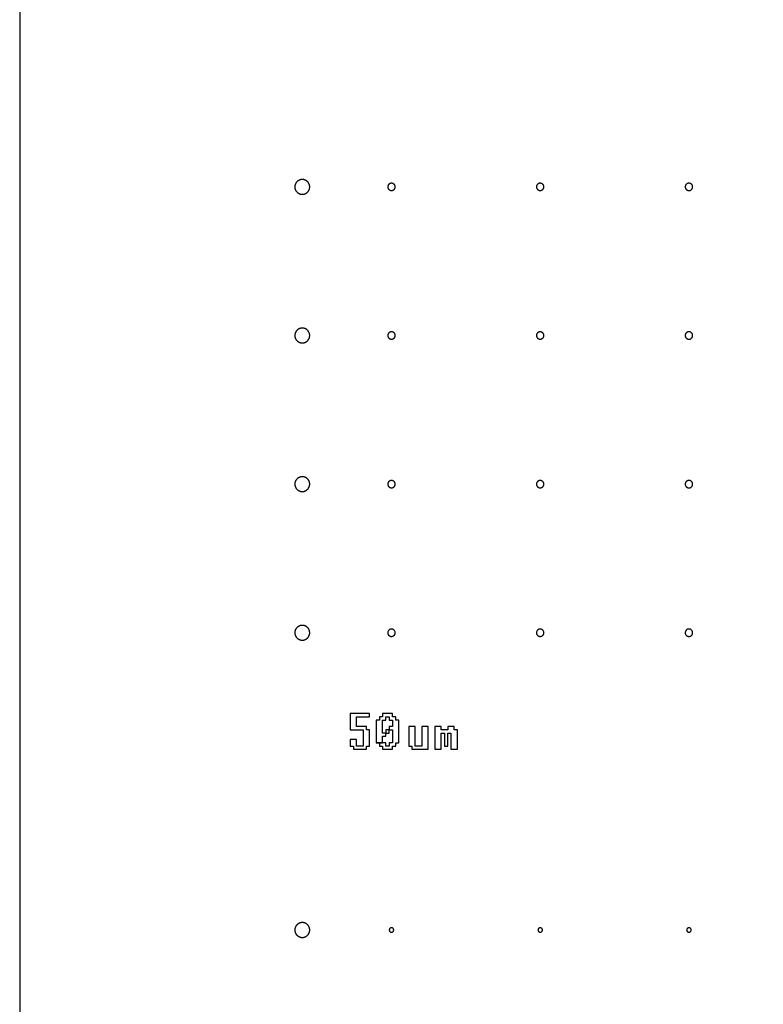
# Model space of a CAD drawing. Header units: millimetres. Extents: x 0 to 80, y 0 to 105.
# Tile 104 of 143: x 0 to 5, y 78.5 to 85.12. Entities that reach past the tile are written whole.
import ezdxf

# ---------------------------------------------------------------- set-up
doc = ezdxf.new("R2010")
doc.units = ezdxf.units.MM
doc.layers.add('CHROME', color=7, linetype='Continuous')
doc.layers.add('OUTLINE', color=1, linetype='Continuous')

msp = doc.modelspace()

# ---------------------------------------------------------------- linework, layer by layer
at = {"layer": 'CHROME'}
for points in [[(1.95, 84), (1.9499, 84.0025), (1.9498, 84.0049), (1.9495, 84.0073), (1.949, 84.0098), (1.9485, 84.0122), (1.9479, 84.0145), (1.9471, 84.0168), (1.9462, 84.0191), (1.9452, 84.0214), (1.9441, 84.0236), (1.9429, 84.0257), (1.9416, 84.0278), (1.9402, 84.0298), (1.9387, 84.0317), (1.9371, 84.0336), (1.9354, 84.0354), (1.9336, 84.0371), (1.9317, 84.0387), (1.9298, 84.0402), (1.9278, 84.0416), (1.9257, 84.0429), (1.9236, 84.0441), (1.9214, 84.0452), (1.9191, 84.0462), (1.9168, 84.0471), (1.9145, 84.0479), (1.9122, 84.0485), (1.9098, 84.049), (1.9073, 84.0495), (1.9049, 84.0498), (1.9025, 84.0499), (1.9, 84.05), (1.8975, 84.0499), (1.8951, 84.0498), (1.8927, 84.0495), (1.8902, 84.049), (1.8878, 84.0485), (1.8855, 84.0479), (1.8832, 84.0471), (1.8809, 84.0462), (1.8786, 84.0452), (1.8764, 84.0441), (1.8743, 84.0429), (1.8722, 84.0416), (1.8702, 84.0402), (1.8683, 84.0387), (1.8664, 84.0371), (1.8646, 84.0354), (1.8629, 84.0336), (1.8613, 84.0317), (1.8598, 84.0298), (1.8584, 84.0278), (1.8571, 84.0257), (1.8559, 84.0236), (1.8548, 84.0214), (1.8538, 84.0191), (1.8529, 84.0168), (1.8521, 84.0145), (1.8515, 84.0122), (1.851, 84.0098), (1.8505, 84.0073), (1.8502, 84.0049), (1.8501, 84.0025), (1.85, 84), (1.8501, 83.9975), (1.8502, 83.9951), (1.8505, 83.9927), (1.851, 83.9902), (1.8515, 83.9878), (1.8521, 83.9855), (1.8529, 83.9832), (1.8538, 83.9809), (1.8548, 83.9786), (1.8559, 83.9764), (1.8571, 83.9743), (1.8584, 83.9722), (1.8598, 83.9702), (1.8613, 83.9683), (1.8629, 83.9664), (1.8646, 83.9646), (1.8664, 83.9629), (1.8683, 83.9613), (1.8702, 83.9598), (1.8722, 83.9584), (1.8743, 83.9571), (1.8764, 83.9559), (1.8786, 83.9548), (1.8809, 83.9538), (1.8832, 83.9529), (1.8855, 83.9521), (1.8878, 83.9515), (1.8902, 83.951), (1.8927, 83.9505), (1.8951, 83.9502), (1.8975, 83.9501), (1.9, 83.95), (1.9025, 83.9501), (1.9049, 83.9502), (1.9073, 83.9505), (1.9098, 83.951), (1.9122, 83.9515), (1.9145, 83.9521), (1.9168, 83.9529), (1.9191, 83.9538), (1.9214, 83.9548), (1.9236, 83.9559), (1.9257, 83.9571), (1.9278, 83.9584), (1.9298, 83.9598), (1.9317, 83.9613), (1.9336, 83.9629), (1.9354, 83.9646), (1.9371, 83.9664), (1.9387, 83.9683), (1.9402, 83.9702), (1.9416, 83.9722), (1.9429, 83.9743), (1.9441, 83.9764), (1.9452, 83.9786), (1.9462, 83.9809), (1.9471, 83.9832), (1.9479, 83.9855), (1.9485, 83.9878), (1.949, 83.9902), (1.9495, 83.9927), (1.9498, 83.9951), (1.9499, 83.9975)], [(2.525, 84), (2.5249, 84.0025), (2.5245, 84.0049), (2.5239, 84.0073), (2.5231, 84.0096), (2.5221, 84.0118), (2.5208, 84.0139), (2.5193, 84.0159), (2.5177, 84.0177), (2.5159, 84.0193), (2.5139, 84.0208), (2.5118, 84.0221), (2.5096, 84.0231), (2.5073, 84.0239), (2.5049, 84.0245), (2.5025, 84.0249), (2.5, 84.025), (2.4975, 84.0249), (2.4951, 84.0245), (2.4927, 84.0239), (2.4904, 84.0231), (2.4882, 84.0221), (2.4861, 84.0208), (2.4841, 84.0193), (2.4823, 84.0177), (2.4807, 84.0159), (2.4792, 84.0139), (2.4779, 84.0118), (2.4769, 84.0096), (2.4761, 84.0073), (2.4755, 84.0049), (2.4751, 84.0025), (2.475, 84), (2.4751, 83.9975), (2.4755, 83.9951), (2.4761, 83.9927), (2.4769, 83.9904), (2.4779, 83.9882), (2.4792, 83.9861), (2.4807, 83.9841), (2.4823, 83.9823), (2.4841, 83.9807), (2.4861, 83.9792), (2.4882, 83.9779), (2.4904, 83.9769), (2.4927, 83.9761), (2.4951, 83.9755), (2.4975, 83.9751), (2.5, 83.975), (2.5025, 83.9751), (2.5049, 83.9755), (2.5073, 83.9761), (2.5096, 83.9769), (2.5118, 83.9779), (2.5139, 83.9792), (2.5159, 83.9807), (2.5177, 83.9823), (2.5193, 83.9841), (2.5208, 83.9861), (2.5221, 83.9882), (2.5231, 83.9904), (2.5239, 83.9927), (2.5245, 83.9951), (2.5249, 83.9975)], [(3.525, 84), (3.5249, 84.0025), (3.5245, 84.0049), (3.5239, 84.0073), (3.5231, 84.0096), (3.5221, 84.0118), (3.5208, 84.0139), (3.5193, 84.0159), (3.5177, 84.0177), (3.5159, 84.0193), (3.5139, 84.0208), (3.5118, 84.0221), (3.5096, 84.0231), (3.5073, 84.0239), (3.5049, 84.0245), (3.5025, 84.0249), (3.5, 84.025), (3.4975, 84.0249), (3.4951, 84.0245), (3.4927, 84.0239), (3.4904, 84.0231), (3.4882, 84.0221), (3.4861, 84.0208), (3.4841, 84.0193), (3.4823, 84.0177), (3.4807, 84.0159), (3.4792, 84.0139), (3.4779, 84.0118), (3.4769, 84.0096), (3.4761, 84.0073), (3.4755, 84.0049), (3.4751, 84.0025), (3.475, 84), (3.4751, 83.9975), (3.4755, 83.9951), (3.4761, 83.9927), (3.4769, 83.9904), (3.4779, 83.9882), (3.4792, 83.9861), (3.4807, 83.9841), (3.4823, 83.9823), (3.4841, 83.9807), (3.4861, 83.9792), (3.4882, 83.9779), (3.4904, 83.9769), (3.4927, 83.9761), (3.4951, 83.9755), (3.4975, 83.9751), (3.5, 83.975), (3.5025, 83.9751), (3.5049, 83.9755), (3.5073, 83.9761), (3.5096, 83.9769), (3.5118, 83.9779), (3.5139, 83.9792), (3.5159, 83.9807), (3.5177, 83.9823), (3.5193, 83.9841), (3.5208, 83.9861), (3.5221, 83.9882), (3.5231, 83.9904), (3.5239, 83.9927), (3.5245, 83.9951), (3.5249, 83.9975)], [(4.525, 84), (4.5249, 84.0025), (4.5245, 84.0049), (4.5239, 84.0073), (4.5231, 84.0096), (4.5221, 84.0118), (4.5208, 84.0139), (4.5193, 84.0159), (4.5177, 84.0177), (4.5159, 84.0193), (4.5139, 84.0208), (4.5118, 84.0221), (4.5096, 84.0231), (4.5073, 84.0239), (4.5049, 84.0245), (4.5025, 84.0249), (4.5, 84.025), (4.4975, 84.0249), (4.4951, 84.0245), (4.4927, 84.0239), (4.4904, 84.0231), (4.4882, 84.0221), (4.4861, 84.0208), (4.4841, 84.0193), (4.4823, 84.0177), (4.4807, 84.0159), (4.4792, 84.0139), (4.4779, 84.0118), (4.4769, 84.0096), (4.4761, 84.0073), (4.4755, 84.0049), (4.4751, 84.0025), (4.475, 84), (4.4751, 83.9975), (4.4755, 83.9951), (4.4761, 83.9927), (4.4769, 83.9904), (4.4779, 83.9882), (4.4792, 83.9861), (4.4807, 83.9841), (4.4823, 83.9823), (4.4841, 83.9807), (4.4861, 83.9792), (4.4882, 83.9779), (4.4904, 83.9769), (4.4927, 83.9761), (4.4951, 83.9755), (4.4975, 83.9751), (4.5, 83.975), (4.5025, 83.9751), (4.5049, 83.9755), (4.5073, 83.9761), (4.5096, 83.9769), (4.5118, 83.9779), (4.5139, 83.9792), (4.5159, 83.9807), (4.5177, 83.9823), (4.5193, 83.9841), (4.5208, 83.9861), (4.5221, 83.9882), (4.5231, 83.9904), (4.5239, 83.9927), (4.5245, 83.9951), (4.5249, 83.9975)], [(1.95, 83), (1.9499, 83.0025), (1.9498, 83.0049), (1.9495, 83.0073), (1.949, 83.0098), (1.9485, 83.0122), (1.9479, 83.0145), (1.9471, 83.0168), (1.9462, 83.0191), (1.9452, 83.0214), (1.9441, 83.0236), (1.9429, 83.0257), (1.9416, 83.0278), (1.9402, 83.0298), (1.9387, 83.0317), (1.9371, 83.0336), (1.9354, 83.0354), (1.9336, 83.0371), (1.9317, 83.0387), (1.9298, 83.0402), (1.9278, 83.0416), (1.9257, 83.0429), (1.9236, 83.0441), (1.9214, 83.0452), (1.9191, 83.0462), (1.9168, 83.0471), (1.9145, 83.0479), (1.9122, 83.0485), (1.9098, 83.049), (1.9073, 83.0495), (1.9049, 83.0498), (1.9025, 83.0499), (1.9, 83.05), (1.8975, 83.0499), (1.8951, 83.0498), (1.8927, 83.0495), (1.8902, 83.049), (1.8878, 83.0485), (1.8855, 83.0479), (1.8832, 83.0471), (1.8809, 83.0462), (1.8786, 83.0452), (1.8764, 83.0441), (1.8743, 83.0429), (1.8722, 83.0416), (1.8702, 83.0402), (1.8683, 83.0387), (1.8664, 83.0371), (1.8646, 83.0354), (1.8629, 83.0336), (1.8613, 83.0317), (1.8598, 83.0298), (1.8584, 83.0278), (1.8571, 83.0257), (1.8559, 83.0236), (1.8548, 83.0214), (1.8538, 83.0191), (1.8529, 83.0168), (1.8521, 83.0145), (1.8515, 83.0122), (1.851, 83.0098), (1.8505, 83.0073), (1.8502, 83.0049), (1.8501, 83.0025), (1.85, 83), (1.8501, 82.9975), (1.8502, 82.9951), (1.8505, 82.9927), (1.851, 82.9902), (1.8515, 82.9878), (1.8521, 82.9855), (1.8529, 82.9832), (1.8538, 82.9809), (1.8548, 82.9786), (1.8559, 82.9764), (1.8571, 82.9743), (1.8584, 82.9722), (1.8598, 82.9702), (1.8613, 82.9683), (1.8629, 82.9664), (1.8646, 82.9646), (1.8664, 82.9629), (1.8683, 82.9613), (1.8702, 82.9598), (1.8722, 82.9584), (1.8743, 82.9571), (1.8764, 82.9559), (1.8786, 82.9548), (1.8809, 82.9538), (1.8832, 82.9529), (1.8855, 82.9521), (1.8878, 82.9515), (1.8902, 82.951), (1.8927, 82.9505), (1.8951, 82.9502), (1.8975, 82.9501), (1.9, 82.95), (1.9025, 82.9501), (1.9049, 82.9502), (1.9073, 82.9505), (1.9098, 82.951), (1.9122, 82.9515), (1.9145, 82.9521), (1.9168, 82.9529), (1.9191, 82.9538), (1.9214, 82.9548), (1.9236, 82.9559), (1.9257, 82.9571), (1.9278, 82.9584), (1.9298, 82.9598), (1.9317, 82.9613), (1.9336, 82.9629), (1.9354, 82.9646), (1.9371, 82.9664), (1.9387, 82.9683), (1.9402, 82.9702), (1.9416, 82.9722), (1.9429, 82.9743), (1.9441, 82.9764), (1.9452, 82.9786), (1.9462, 82.9809), (1.9471, 82.9832), (1.9479, 82.9855), (1.9485, 82.9878), (1.949, 82.9902), (1.9495, 82.9927), (1.9498, 82.9951), (1.9499, 82.9975)], [(2.525, 83), (2.5249, 83.0025), (2.5245, 83.0049), (2.5239, 83.0073), (2.5231, 83.0096), (2.5221, 83.0118), (2.5208, 83.0139), (2.5193, 83.0159), (2.5177, 83.0177), (2.5159, 83.0193), (2.5139, 83.0208), (2.5118, 83.0221), (2.5096, 83.0231), (2.5073, 83.0239), (2.5049, 83.0245), (2.5025, 83.0249), (2.5, 83.025), (2.4975, 83.0249), (2.4951, 83.0245), (2.4927, 83.0239), (2.4904, 83.0231), (2.4882, 83.0221), (2.4861, 83.0208), (2.4841, 83.0193), (2.4823, 83.0177), (2.4807, 83.0159), (2.4792, 83.0139), (2.4779, 83.0118), (2.4769, 83.0096), (2.4761, 83.0073), (2.4755, 83.0049), (2.4751, 83.0025), (2.475, 83), (2.4751, 82.9975), (2.4755, 82.9951), (2.4761, 82.9927), (2.4769, 82.9904), (2.4779, 82.9882), (2.4792, 82.9861), (2.4807, 82.9841), (2.4823, 82.9823), (2.4841, 82.9807), (2.4861, 82.9792), (2.4882, 82.9779), (2.4904, 82.9769), (2.4927, 82.9761), (2.4951, 82.9755), (2.4975, 82.9751), (2.5, 82.975), (2.5025, 82.9751), (2.5049, 82.9755), (2.5073, 82.9761), (2.5096, 82.9769), (2.5118, 82.9779), (2.5139, 82.9792), (2.5159, 82.9807), (2.5177, 82.9823), (2.5193, 82.9841), (2.5208, 82.9861), (2.5221, 82.9882), (2.5231, 82.9904), (2.5239, 82.9927), (2.5245, 82.9951), (2.5249, 82.9975)], [(3.525, 83), (3.5249, 83.0025), (3.5245, 83.0049), (3.5239, 83.0073), (3.5231, 83.0096), (3.5221, 83.0118), (3.5208, 83.0139), (3.5193, 83.0159), (3.5177, 83.0177), (3.5159, 83.0193), (3.5139, 83.0208), (3.5118, 83.0221), (3.5096, 83.0231), (3.5073, 83.0239), (3.5049, 83.0245), (3.5025, 83.0249), (3.5, 83.025), (3.4975, 83.0249), (3.4951, 83.0245), (3.4927, 83.0239), (3.4904, 83.0231), (3.4882, 83.0221), (3.4861, 83.0208), (3.4841, 83.0193), (3.4823, 83.0177), (3.4807, 83.0159), (3.4792, 83.0139), (3.4779, 83.0118), (3.4769, 83.0096), (3.4761, 83.0073), (3.4755, 83.0049), (3.4751, 83.0025), (3.475, 83), (3.4751, 82.9975), (3.4755, 82.9951), (3.4761, 82.9927), (3.4769, 82.9904), (3.4779, 82.9882), (3.4792, 82.9861), (3.4807, 82.9841), (3.4823, 82.9823), (3.4841, 82.9807), (3.4861, 82.9792), (3.4882, 82.9779), (3.4904, 82.9769), (3.4927, 82.9761), (3.4951, 82.9755), (3.4975, 82.9751), (3.5, 82.975), (3.5025, 82.9751), (3.5049, 82.9755), (3.5073, 82.9761), (3.5096, 82.9769), (3.5118, 82.9779), (3.5139, 82.9792), (3.5159, 82.9807), (3.5177, 82.9823), (3.5193, 82.9841), (3.5208, 82.9861), (3.5221, 82.9882), (3.5231, 82.9904), (3.5239, 82.9927), (3.5245, 82.9951), (3.5249, 82.9975)], [(4.525, 83), (4.5249, 83.0025), (4.5245, 83.0049), (4.5239, 83.0073), (4.5231, 83.0096), (4.5221, 83.0118), (4.5208, 83.0139), (4.5193, 83.0159), (4.5177, 83.0177), (4.5159, 83.0193), (4.5139, 83.0208), (4.5118, 83.0221), (4.5096, 83.0231), (4.5073, 83.0239), (4.5049, 83.0245), (4.5025, 83.0249), (4.5, 83.025), (4.4975, 83.0249), (4.4951, 83.0245), (4.4927, 83.0239), (4.4904, 83.0231), (4.4882, 83.0221), (4.4861, 83.0208), (4.4841, 83.0193), (4.4823, 83.0177), (4.4807, 83.0159), (4.4792, 83.0139), (4.4779, 83.0118), (4.4769, 83.0096), (4.4761, 83.0073), (4.4755, 83.0049), (4.4751, 83.0025), (4.475, 83), (4.4751, 82.9975), (4.4755, 82.9951), (4.4761, 82.9927), (4.4769, 82.9904), (4.4779, 82.9882), (4.4792, 82.9861), (4.4807, 82.9841), (4.4823, 82.9823), (4.4841, 82.9807), (4.4861, 82.9792), (4.4882, 82.9779), (4.4904, 82.9769), (4.4927, 82.9761), (4.4951, 82.9755), (4.4975, 82.9751), (4.5, 82.975), (4.5025, 82.9751), (4.5049, 82.9755), (4.5073, 82.9761), (4.5096, 82.9769), (4.5118, 82.9779), (4.5139, 82.9792), (4.5159, 82.9807), (4.5177, 82.9823), (4.5193, 82.9841), (4.5208, 82.9861), (4.5221, 82.9882), (4.5231, 82.9904), (4.5239, 82.9927), (4.5245, 82.9951), (4.5249, 82.9975)], [(1.95, 82), (1.9499, 82.0025), (1.9498, 82.0049), (1.9495, 82.0073), (1.949, 82.0098), (1.9485, 82.0122), (1.9479, 82.0145), (1.9471, 82.0168), (1.9462, 82.0191), (1.9452, 82.0214), (1.9441, 82.0236), (1.9429, 82.0257), (1.9416, 82.0278), (1.9402, 82.0298), (1.9387, 82.0317), (1.9371, 82.0336), (1.9354, 82.0354), (1.9336, 82.0371), (1.9317, 82.0387), (1.9298, 82.0402), (1.9278, 82.0416), (1.9257, 82.0429), (1.9236, 82.0441), (1.9214, 82.0452), (1.9191, 82.0462), (1.9168, 82.0471), (1.9145, 82.0479), (1.9122, 82.0485), (1.9098, 82.049), (1.9073, 82.0495), (1.9049, 82.0498), (1.9025, 82.0499), (1.9, 82.05), (1.8975, 82.0499), (1.8951, 82.0498), (1.8927, 82.0495), (1.8902, 82.049), (1.8878, 82.0485), (1.8855, 82.0479), (1.8832, 82.0471), (1.8809, 82.0462), (1.8786, 82.0452), (1.8764, 82.0441), (1.8743, 82.0429), (1.8722, 82.0416), (1.8702, 82.0402), (1.8683, 82.0387), (1.8664, 82.0371), (1.8646, 82.0354), (1.8629, 82.0336), (1.8613, 82.0317), (1.8598, 82.0298), (1.8584, 82.0278), (1.8571, 82.0257), (1.8559, 82.0236), (1.8548, 82.0214), (1.8538, 82.0191), (1.8529, 82.0168), (1.8521, 82.0145), (1.8515, 82.0122), (1.851, 82.0098), (1.8505, 82.0073), (1.8502, 82.0049), (1.8501, 82.0025), (1.85, 82), (1.8501, 81.9975), (1.8502, 81.9951), (1.8505, 81.9927), (1.851, 81.9902), (1.8515, 81.9878), (1.8521, 81.9855), (1.8529, 81.9832), (1.8538, 81.9809), (1.8548, 81.9786), (1.8559, 81.9764), (1.8571, 81.9743), (1.8584, 81.9722), (1.8598, 81.9702), (1.8613, 81.9683), (1.8629, 81.9664), (1.8646, 81.9646), (1.8664, 81.9629), (1.8683, 81.9613), (1.8702, 81.9598), (1.8722, 81.9584), (1.8743, 81.9571), (1.8764, 81.9559), (1.8786, 81.9548), (1.8809, 81.9538), (1.8832, 81.9529), (1.8855, 81.9521), (1.8878, 81.9515), (1.8902, 81.951), (1.8927, 81.9505), (1.8951, 81.9502), (1.8975, 81.9501), (1.9, 81.95), (1.9025, 81.9501), (1.9049, 81.9502), (1.9073, 81.9505), (1.9098, 81.951), (1.9122, 81.9515), (1.9145, 81.9521), (1.9168, 81.9529), (1.9191, 81.9538), (1.9214, 81.9548), (1.9236, 81.9559), (1.9257, 81.9571), (1.9278, 81.9584), (1.9298, 81.9598), (1.9317, 81.9613), (1.9336, 81.9629), (1.9354, 81.9646), (1.9371, 81.9664), (1.9387, 81.9683), (1.9402, 81.9702), (1.9416, 81.9722), (1.9429, 81.9743), (1.9441, 81.9764), (1.9452, 81.9786), (1.9462, 81.9809), (1.9471, 81.9832), (1.9479, 81.9855), (1.9485, 81.9878), (1.949, 81.9902), (1.9495, 81.9927), (1.9498, 81.9951), (1.9499, 81.9975)], [(2.525, 82), (2.5249, 82.0025), (2.5245, 82.0049), (2.5239, 82.0073), (2.5231, 82.0096), (2.5221, 82.0118), (2.5208, 82.0139), (2.5193, 82.0159), (2.5177, 82.0177), (2.5159, 82.0193), (2.5139, 82.0208), (2.5118, 82.0221), (2.5096, 82.0231), (2.5073, 82.0239), (2.5049, 82.0245), (2.5025, 82.0249), (2.5, 82.025), (2.4975, 82.0249), (2.4951, 82.0245), (2.4927, 82.0239), (2.4904, 82.0231), (2.4882, 82.0221), (2.4861, 82.0208), (2.4841, 82.0193), (2.4823, 82.0177), (2.4807, 82.0159), (2.4792, 82.0139), (2.4779, 82.0118), (2.4769, 82.0096), (2.4761, 82.0073), (2.4755, 82.0049), (2.4751, 82.0025), (2.475, 82), (2.4751, 81.9975), (2.4755, 81.9951), (2.4761, 81.9927), (2.4769, 81.9904), (2.4779, 81.9882), (2.4792, 81.9861), (2.4807, 81.9841), (2.4823, 81.9823), (2.4841, 81.9807), (2.4861, 81.9792), (2.4882, 81.9779), (2.4904, 81.9769), (2.4927, 81.9761), (2.4951, 81.9755), (2.4975, 81.9751), (2.5, 81.975), (2.5025, 81.9751), (2.5049, 81.9755), (2.5073, 81.9761), (2.5096, 81.9769), (2.5118, 81.9779), (2.5139, 81.9792), (2.5159, 81.9807), (2.5177, 81.9823), (2.5193, 81.9841), (2.5208, 81.9861), (2.5221, 81.9882), (2.5231, 81.9904), (2.5239, 81.9927), (2.5245, 81.9951), (2.5249, 81.9975)], [(3.525, 82), (3.5249, 82.0025), (3.5245, 82.0049), (3.5239, 82.0073), (3.5231, 82.0096), (3.5221, 82.0118), (3.5208, 82.0139), (3.5193, 82.0159), (3.5177, 82.0177), (3.5159, 82.0193), (3.5139, 82.0208), (3.5118, 82.0221), (3.5096, 82.0231), (3.5073, 82.0239), (3.5049, 82.0245), (3.5025, 82.0249), (3.5, 82.025), (3.4975, 82.0249), (3.4951, 82.0245), (3.4927, 82.0239), (3.4904, 82.0231), (3.4882, 82.0221), (3.4861, 82.0208), (3.4841, 82.0193), (3.4823, 82.0177), (3.4807, 82.0159), (3.4792, 82.0139), (3.4779, 82.0118), (3.4769, 82.0096), (3.4761, 82.0073), (3.4755, 82.0049), (3.4751, 82.0025), (3.475, 82), (3.4751, 81.9975), (3.4755, 81.9951), (3.4761, 81.9927), (3.4769, 81.9904), (3.4779, 81.9882), (3.4792, 81.9861), (3.4807, 81.9841), (3.4823, 81.9823), (3.4841, 81.9807), (3.4861, 81.9792), (3.4882, 81.9779), (3.4904, 81.9769), (3.4927, 81.9761), (3.4951, 81.9755), (3.4975, 81.9751), (3.5, 81.975), (3.5025, 81.9751), (3.5049, 81.9755), (3.5073, 81.9761), (3.5096, 81.9769), (3.5118, 81.9779), (3.5139, 81.9792), (3.5159, 81.9807), (3.5177, 81.9823), (3.5193, 81.9841), (3.5208, 81.9861), (3.5221, 81.9882), (3.5231, 81.9904), (3.5239, 81.9927), (3.5245, 81.9951), (3.5249, 81.9975)], [(4.525, 82), (4.5249, 82.0025), (4.5245, 82.0049), (4.5239, 82.0073), (4.5231, 82.0096), (4.5221, 82.0118), (4.5208, 82.0139), (4.5193, 82.0159), (4.5177, 82.0177), (4.5159, 82.0193), (4.5139, 82.0208), (4.5118, 82.0221), (4.5096, 82.0231), (4.5073, 82.0239), (4.5049, 82.0245), (4.5025, 82.0249), (4.5, 82.025), (4.4975, 82.0249), (4.4951, 82.0245), (4.4927, 82.0239), (4.4904, 82.0231), (4.4882, 82.0221), (4.4861, 82.0208), (4.4841, 82.0193), (4.4823, 82.0177), (4.4807, 82.0159), (4.4792, 82.0139), (4.4779, 82.0118), (4.4769, 82.0096), (4.4761, 82.0073), (4.4755, 82.0049), (4.4751, 82.0025), (4.475, 82), (4.4751, 81.9975), (4.4755, 81.9951), (4.4761, 81.9927), (4.4769, 81.9904), (4.4779, 81.9882), (4.4792, 81.9861), (4.4807, 81.9841), (4.4823, 81.9823), (4.4841, 81.9807), (4.4861, 81.9792), (4.4882, 81.9779), (4.4904, 81.9769), (4.4927, 81.9761), (4.4951, 81.9755), (4.4975, 81.9751), (4.5, 81.975), (4.5025, 81.9751), (4.5049, 81.9755), (4.5073, 81.9761), (4.5096, 81.9769), (4.5118, 81.9779), (4.5139, 81.9792), (4.5159, 81.9807), (4.5177, 81.9823), (4.5193, 81.9841), (4.5208, 81.9861), (4.5221, 81.9882), (4.5231, 81.9904), (4.5239, 81.9927), (4.5245, 81.9951), (4.5249, 81.9975)], [(1.95, 81), (1.9499, 81.0025), (1.9498, 81.0049), (1.9495, 81.0073), (1.949, 81.0098), (1.9485, 81.0122), (1.9479, 81.0145), (1.9471, 81.0168), (1.9462, 81.0191), (1.9452, 81.0214), (1.9441, 81.0236), (1.9429, 81.0257), (1.9416, 81.0278), (1.9402, 81.0298), (1.9387, 81.0317), (1.9371, 81.0336), (1.9354, 81.0354), (1.9336, 81.0371), (1.9317, 81.0387), (1.9298, 81.0402), (1.9278, 81.0416), (1.9257, 81.0429), (1.9236, 81.0441), (1.9214, 81.0452), (1.9191, 81.0462), (1.9168, 81.0471), (1.9145, 81.0479), (1.9122, 81.0485), (1.9098, 81.049), (1.9073, 81.0495), (1.9049, 81.0498), (1.9025, 81.0499), (1.9, 81.05), (1.8975, 81.0499), (1.8951, 81.0498), (1.8927, 81.0495), (1.8902, 81.049), (1.8878, 81.0485), (1.8855, 81.0479), (1.8832, 81.0471), (1.8809, 81.0462), (1.8786, 81.0452), (1.8764, 81.0441), (1.8743, 81.0429), (1.8722, 81.0416), (1.8702, 81.0402), (1.8683, 81.0387), (1.8664, 81.0371), (1.8646, 81.0354), (1.8629, 81.0336), (1.8613, 81.0317), (1.8598, 81.0298), (1.8584, 81.0278), (1.8571, 81.0257), (1.8559, 81.0236), (1.8548, 81.0214), (1.8538, 81.0191), (1.8529, 81.0168), (1.8521, 81.0145), (1.8515, 81.0122), (1.851, 81.0098), (1.8505, 81.0073), (1.8502, 81.0049), (1.8501, 81.0025), (1.85, 81), (1.8501, 80.9975), (1.8502, 80.9951), (1.8505, 80.9927), (1.851, 80.9902), (1.8515, 80.9878), (1.8521, 80.9855), (1.8529, 80.9832), (1.8538, 80.9809), (1.8548, 80.9786), (1.8559, 80.9764), (1.8571, 80.9743), (1.8584, 80.9722), (1.8598, 80.9702), (1.8613, 80.9683), (1.8629, 80.9664), (1.8646, 80.9646), (1.8664, 80.9629), (1.8683, 80.9613), (1.8702, 80.9598), (1.8722, 80.9584), (1.8743, 80.9571), (1.8764, 80.9559), (1.8786, 80.9548), (1.8809, 80.9538), (1.8832, 80.9529), (1.8855, 80.9521), (1.8878, 80.9515), (1.8902, 80.951), (1.8927, 80.9505), (1.8951, 80.9502), (1.8975, 80.9501), (1.9, 80.95), (1.9025, 80.9501), (1.9049, 80.9502), (1.9073, 80.9505), (1.9098, 80.951), (1.9122, 80.9515), (1.9145, 80.9521), (1.9168, 80.9529), (1.9191, 80.9538), (1.9214, 80.9548), (1.9236, 80.9559), (1.9257, 80.9571), (1.9278, 80.9584), (1.9298, 80.9598), (1.9317, 80.9613), (1.9336, 80.9629), (1.9354, 80.9646), (1.9371, 80.9664), (1.9387, 80.9683), (1.9402, 80.9702), (1.9416, 80.9722), (1.9429, 80.9743), (1.9441, 80.9764), (1.9452, 80.9786), (1.9462, 80.9809), (1.9471, 80.9832), (1.9479, 80.9855), (1.9485, 80.9878), (1.949, 80.9902), (1.9495, 80.9927), (1.9498, 80.9951), (1.9499, 80.9975)], [(2.525, 81), (2.5249, 81.0025), (2.5245, 81.0049), (2.5239, 81.0073), (2.5231, 81.0096), (2.5221, 81.0118), (2.5208, 81.0139), (2.5193, 81.0159), (2.5177, 81.0177), (2.5159, 81.0193), (2.5139, 81.0208), (2.5118, 81.0221), (2.5096, 81.0231), (2.5073, 81.0239), (2.5049, 81.0245), (2.5025, 81.0249), (2.5, 81.025), (2.4975, 81.0249), (2.4951, 81.0245), (2.4927, 81.0239), (2.4904, 81.0231), (2.4882, 81.0221), (2.4861, 81.0208), (2.4841, 81.0193), (2.4823, 81.0177), (2.4807, 81.0159), (2.4792, 81.0139), (2.4779, 81.0118), (2.4769, 81.0096), (2.4761, 81.0073), (2.4755, 81.0049), (2.4751, 81.0025), (2.475, 81), (2.4751, 80.9975), (2.4755, 80.9951), (2.4761, 80.9927), (2.4769, 80.9904), (2.4779, 80.9882), (2.4792, 80.9861), (2.4807, 80.9841), (2.4823, 80.9823), (2.4841, 80.9807), (2.4861, 80.9792), (2.4882, 80.9779), (2.4904, 80.9769), (2.4927, 80.9761), (2.4951, 80.9755), (2.4975, 80.9751), (2.5, 80.975), (2.5025, 80.9751), (2.5049, 80.9755), (2.5073, 80.9761), (2.5096, 80.9769), (2.5118, 80.9779), (2.5139, 80.9792), (2.5159, 80.9807), (2.5177, 80.9823), (2.5193, 80.9841), (2.5208, 80.9861), (2.5221, 80.9882), (2.5231, 80.9904), (2.5239, 80.9927), (2.5245, 80.9951), (2.5249, 80.9975)], [(3.525, 81), (3.5249, 81.0025), (3.5245, 81.0049), (3.5239, 81.0073), (3.5231, 81.0096), (3.5221, 81.0118), (3.5208, 81.0139), (3.5193, 81.0159), (3.5177, 81.0177), (3.5159, 81.0193), (3.5139, 81.0208), (3.5118, 81.0221), (3.5096, 81.0231), (3.5073, 81.0239), (3.5049, 81.0245), (3.5025, 81.0249), (3.5, 81.025), (3.4975, 81.0249), (3.4951, 81.0245), (3.4927, 81.0239), (3.4904, 81.0231), (3.4882, 81.0221), (3.4861, 81.0208), (3.4841, 81.0193), (3.4823, 81.0177), (3.4807, 81.0159), (3.4792, 81.0139), (3.4779, 81.0118), (3.4769, 81.0096), (3.4761, 81.0073), (3.4755, 81.0049), (3.4751, 81.0025), (3.475, 81), (3.4751, 80.9975), (3.4755, 80.9951), (3.4761, 80.9927), (3.4769, 80.9904), (3.4779, 80.9882), (3.4792, 80.9861), (3.4807, 80.9841), (3.4823, 80.9823), (3.4841, 80.9807), (3.4861, 80.9792), (3.4882, 80.9779), (3.4904, 80.9769), (3.4927, 80.9761), (3.4951, 80.9755), (3.4975, 80.9751), (3.5, 80.975), (3.5025, 80.9751), (3.5049, 80.9755), (3.5073, 80.9761), (3.5096, 80.9769), (3.5118, 80.9779), (3.5139, 80.9792), (3.5159, 80.9807), (3.5177, 80.9823), (3.5193, 80.9841), (3.5208, 80.9861), (3.5221, 80.9882), (3.5231, 80.9904), (3.5239, 80.9927), (3.5245, 80.9951), (3.5249, 80.9975)], [(4.525, 81), (4.5249, 81.0025), (4.5245, 81.0049), (4.5239, 81.0073), (4.5231, 81.0096), (4.5221, 81.0118), (4.5208, 81.0139), (4.5193, 81.0159), (4.5177, 81.0177), (4.5159, 81.0193), (4.5139, 81.0208), (4.5118, 81.0221), (4.5096, 81.0231), (4.5073, 81.0239), (4.5049, 81.0245), (4.5025, 81.0249), (4.5, 81.025), (4.4975, 81.0249), (4.4951, 81.0245), (4.4927, 81.0239), (4.4904, 81.0231), (4.4882, 81.0221), (4.4861, 81.0208), (4.4841, 81.0193), (4.4823, 81.0177), (4.4807, 81.0159), (4.4792, 81.0139), (4.4779, 81.0118), (4.4769, 81.0096), (4.4761, 81.0073), (4.4755, 81.0049), (4.4751, 81.0025), (4.475, 81), (4.4751, 80.9975), (4.4755, 80.9951), (4.4761, 80.9927), (4.4769, 80.9904), (4.4779, 80.9882), (4.4792, 80.9861), (4.4807, 80.9841), (4.4823, 80.9823), (4.4841, 80.9807), (4.4861, 80.9792), (4.4882, 80.9779), (4.4904, 80.9769), (4.4927, 80.9761), (4.4951, 80.9755), (4.4975, 80.9751), (4.5, 80.975), (4.5025, 80.9751), (4.5049, 80.9755), (4.5073, 80.9761), (4.5096, 80.9769), (4.5118, 80.9779), (4.5139, 80.9792), (4.5159, 80.9807), (4.5177, 80.9823), (4.5193, 80.9841), (4.5208, 80.9861), (4.5221, 80.9882), (4.5231, 80.9904), (4.5239, 80.9927), (4.5245, 80.9951), (4.5249, 80.9975)], [(2.2438, 80.2375), (2.2438, 80.2156), (2.3313, 80.2156), (2.3313, 80.2375), (2.3531, 80.2375), (2.3531, 80.3469), (2.3313, 80.3469), (2.3313, 80.3688), (2.2656, 80.3688), (2.2656, 80.4344), (2.3531, 80.4344), (2.3531, 80.4563), (2.2219, 80.4563), (2.2219, 80.3469), (2.3094, 80.3469), (2.3094, 80.2375), (2.2656, 80.2375), (2.2656, 80.2812), (2.2219, 80.2812), (2.2219, 80.2375)], [(2.5281, 80.2594), (2.55, 80.2594), (2.55, 80.4125), (2.5281, 80.4125), (2.5281, 80.4344), (2.5063, 80.4344), (2.5063, 80.4563), (2.4406, 80.4563), (2.4406, 80.4344), (2.4188, 80.4344), (2.4188, 80.4125), (2.3969, 80.4125), (2.3969, 80.2594), (2.4406, 80.2594), (2.4406, 80.3031), (2.4625, 80.3031), (2.4625, 80.325), (2.4406, 80.325), (2.4406, 80.4125), (2.4625, 80.4125), (2.4625, 80.4344), (2.4844, 80.4344), (2.4844, 80.4125), (2.5063, 80.4125), (2.5063, 80.3688), (2.4844, 80.3688), (2.4844, 80.3469), (2.5063, 80.3469), (2.5063, 80.2594), (2.4844, 80.2594), (2.4844, 80.2375), (2.4625, 80.2375), (2.4625, 80.2594), (2.4406, 80.2594), (2.3969, 80.2594), (2.4188, 80.2594), (2.4188, 80.2375), (2.4406, 80.2375), (2.4406, 80.2156), (2.5063, 80.2156), (2.5063, 80.2375), (2.5281, 80.2375)], [(2.6375, 80.2375), (2.6375, 80.2156), (2.7469, 80.2156), (2.7469, 80.3688), (2.7031, 80.3688), (2.7031, 80.2375), (2.6594, 80.2375), (2.6594, 80.3688), (2.6156, 80.3688), (2.6156, 80.2375)], [(2.8344, 80.2156), (2.8344, 80.325), (2.8562, 80.325), (2.8562, 80.2375), (2.8781, 80.2375), (2.8781, 80.325), (2.9, 80.325), (2.9, 80.2156), (2.9438, 80.2156), (2.9438, 80.3469), (2.9219, 80.3469), (2.9219, 80.3688), (2.8781, 80.3688), (2.8781, 80.3469), (2.8344, 80.3469), (2.8344, 80.3688), (2.7906, 80.3688), (2.7906, 80.2156)], [(2.4844, 80.3469), (2.4625, 80.3469), (2.4625, 80.325), (2.4844, 80.325)], [(1.95, 79), (1.9499, 79.0025), (1.9498, 79.0049), (1.9495, 79.0073), (1.949, 79.0098), (1.9485, 79.0122), (1.9479, 79.0145), (1.9471, 79.0168), (1.9462, 79.0191), (1.9452, 79.0214), (1.9441, 79.0236), (1.9429, 79.0257), (1.9416, 79.0278), (1.9402, 79.0298), (1.9387, 79.0317), (1.9371, 79.0336), (1.9354, 79.0354), (1.9336, 79.0371), (1.9317, 79.0387), (1.9298, 79.0402), (1.9278, 79.0416), (1.9257, 79.0429), (1.9236, 79.0441), (1.9214, 79.0452), (1.9191, 79.0462), (1.9168, 79.0471), (1.9145, 79.0479), (1.9122, 79.0485), (1.9098, 79.049), (1.9073, 79.0495), (1.9049, 79.0498), (1.9025, 79.0499), (1.9, 79.05), (1.8975, 79.0499), (1.8951, 79.0498), (1.8927, 79.0495), (1.8902, 79.049), (1.8878, 79.0485), (1.8855, 79.0479), (1.8832, 79.0471), (1.8809, 79.0462), (1.8786, 79.0452), (1.8764, 79.0441), (1.8743, 79.0429), (1.8722, 79.0416), (1.8702, 79.0402), (1.8683, 79.0387), (1.8664, 79.0371), (1.8646, 79.0354), (1.8629, 79.0336), (1.8613, 79.0317), (1.8598, 79.0298), (1.8584, 79.0278), (1.8571, 79.0257), (1.8559, 79.0236), (1.8548, 79.0214), (1.8538, 79.0191), (1.8529, 79.0168), (1.8521, 79.0145), (1.8515, 79.0122), (1.851, 79.0098), (1.8505, 79.0073), (1.8502, 79.0049), (1.8501, 79.0025), (1.85, 79), (1.8501, 78.9975), (1.8502, 78.9951), (1.8505, 78.9927), (1.851, 78.9902), (1.8515, 78.9878), (1.8521, 78.9855), (1.8529, 78.9832), (1.8538, 78.9809), (1.8548, 78.9786), (1.8559, 78.9764), (1.8571, 78.9743), (1.8584, 78.9722), (1.8598, 78.9702), (1.8613, 78.9683), (1.8629, 78.9664), (1.8646, 78.9646), (1.8664, 78.9629), (1.8683, 78.9613), (1.8702, 78.9598), (1.8722, 78.9584), (1.8743, 78.9571), (1.8764, 78.9559), (1.8786, 78.9548), (1.8809, 78.9538), (1.8832, 78.9529), (1.8855, 78.9521), (1.8878, 78.9515), (1.8902, 78.951), (1.8927, 78.9505), (1.8951, 78.9502), (1.8975, 78.9501), (1.9, 78.95), (1.9025, 78.9501), (1.9049, 78.9502), (1.9073, 78.9505), (1.9098, 78.951), (1.9122, 78.9515), (1.9145, 78.9521), (1.9168, 78.9529), (1.9191, 78.9538), (1.9214, 78.9548), (1.9236, 78.9559), (1.9257, 78.9571), (1.9278, 78.9584), (1.9298, 78.9598), (1.9317, 78.9613), (1.9336, 78.9629), (1.9354, 78.9646), (1.9371, 78.9664), (1.9387, 78.9683), (1.9402, 78.9702), (1.9416, 78.9722), (1.9429, 78.9743), (1.9441, 78.9764), (1.9452, 78.9786), (1.9462, 78.9809), (1.9471, 78.9832), (1.9479, 78.9855), (1.9485, 78.9878), (1.949, 78.9902), (1.9495, 78.9927), (1.9498, 78.9951), (1.9499, 78.9975)], [(2.515, 79), (2.5149, 79.0015), (2.5147, 79.0029), (2.5144, 79.0044), (2.5139, 79.0057), (2.5132, 79.0071), (2.5125, 79.0083), (2.5116, 79.0095), (2.5106, 79.0106), (2.5095, 79.0116), (2.5083, 79.0125), (2.5071, 79.0132), (2.5057, 79.0139), (2.5044, 79.0144), (2.5029, 79.0147), (2.5015, 79.0149), (2.5, 79.015), (2.4985, 79.0149), (2.4971, 79.0147), (2.4956, 79.0144), (2.4943, 79.0139), (2.4929, 79.0132), (2.4917, 79.0125), (2.4905, 79.0116), (2.4894, 79.0106), (2.4884, 79.0095), (2.4875, 79.0083), (2.4868, 79.0071), (2.4861, 79.0057), (2.4856, 79.0044), (2.4853, 79.0029), (2.4851, 79.0015), (2.485, 79), (2.4851, 78.9985), (2.4853, 78.9971), (2.4856, 78.9956), (2.4861, 78.9943), (2.4868, 78.9929), (2.4875, 78.9917), (2.4884, 78.9905), (2.4894, 78.9894), (2.4905, 78.9884), (2.4917, 78.9875), (2.4929, 78.9868), (2.4943, 78.9861), (2.4956, 78.9856), (2.4971, 78.9853), (2.4985, 78.9851), (2.5, 78.985), (2.5015, 78.9851), (2.5029, 78.9853), (2.5044, 78.9856), (2.5057, 78.9861), (2.5071, 78.9868), (2.5083, 78.9875), (2.5095, 78.9884), (2.5106, 78.9894), (2.5116, 78.9905), (2.5125, 78.9917), (2.5132, 78.9929), (2.5139, 78.9943), (2.5144, 78.9956), (2.5147, 78.9971), (2.5149, 78.9985)], [(3.515, 79), (3.5149, 79.0015), (3.5147, 79.0029), (3.5144, 79.0044), (3.5139, 79.0057), (3.5132, 79.0071), (3.5125, 79.0083), (3.5116, 79.0095), (3.5106, 79.0106), (3.5095, 79.0116), (3.5083, 79.0125), (3.5071, 79.0132), (3.5057, 79.0139), (3.5044, 79.0144), (3.5029, 79.0147), (3.5015, 79.0149), (3.5, 79.015), (3.4985, 79.0149), (3.4971, 79.0147), (3.4956, 79.0144), (3.4943, 79.0139), (3.4929, 79.0132), (3.4917, 79.0125), (3.4905, 79.0116), (3.4894, 79.0106), (3.4884, 79.0095), (3.4875, 79.0083), (3.4868, 79.0071), (3.4861, 79.0057), (3.4856, 79.0044), (3.4853, 79.0029), (3.4851, 79.0015), (3.485, 79), (3.4851, 78.9985), (3.4853, 78.9971), (3.4856, 78.9956), (3.4861, 78.9943), (3.4868, 78.9929), (3.4875, 78.9917), (3.4884, 78.9905), (3.4894, 78.9894), (3.4905, 78.9884), (3.4917, 78.9875), (3.4929, 78.9868), (3.4943, 78.9861), (3.4956, 78.9856), (3.4971, 78.9853), (3.4985, 78.9851), (3.5, 78.985), (3.5015, 78.9851), (3.5029, 78.9853), (3.5044, 78.9856), (3.5057, 78.9861), (3.5071, 78.9868), (3.5083, 78.9875), (3.5095, 78.9884), (3.5106, 78.9894), (3.5116, 78.9905), (3.5125, 78.9917), (3.5132, 78.9929), (3.5139, 78.9943), (3.5144, 78.9956), (3.5147, 78.9971), (3.5149, 78.9985)], [(4.515, 79), (4.5149, 79.0015), (4.5147, 79.0029), (4.5144, 79.0044), (4.5139, 79.0057), (4.5132, 79.0071), (4.5125, 79.0083), (4.5116, 79.0095), (4.5106, 79.0106), (4.5095, 79.0116), (4.5083, 79.0125), (4.5071, 79.0132), (4.5057, 79.0139), (4.5044, 79.0144), (4.5029, 79.0147), (4.5015, 79.0149), (4.5, 79.015), (4.4985, 79.0149), (4.4971, 79.0147), (4.4956, 79.0144), (4.4943, 79.0139), (4.4929, 79.0132), (4.4917, 79.0125), (4.4905, 79.0116), (4.4894, 79.0106), (4.4884, 79.0095), (4.4875, 79.0083), (4.4868, 79.0071), (4.4861, 79.0057), (4.4856, 79.0044), (4.4853, 79.0029), (4.4851, 79.0015), (4.485, 79), (4.4851, 78.9985), (4.4853, 78.9971), (4.4856, 78.9956), (4.4861, 78.9943), (4.4868, 78.9929), (4.4875, 78.9917), (4.4884, 78.9905), (4.4894, 78.9894), (4.4905, 78.9884), (4.4917, 78.9875), (4.4929, 78.9868), (4.4943, 78.9861), (4.4956, 78.9856), (4.4971, 78.9853), (4.4985, 78.9851), (4.5, 78.985), (4.5015, 78.9851), (4.5029, 78.9853), (4.5044, 78.9856), (4.5057, 78.9861), (4.5071, 78.9868), (4.5083, 78.9875), (4.5095, 78.9884), (4.5106, 78.9894), (4.5116, 78.9905), (4.5125, 78.9917), (4.5132, 78.9929), (4.5139, 78.9943), (4.5144, 78.9956), (4.5147, 78.9971), (4.5149, 78.9985)]]:
    msp.add_lwpolyline(points, close=True, dxfattribs=at)
at = {"layer": 'OUTLINE'}
msp.add_lwpolyline([(0, 0), (80, 0), (80, 105), (0, 105)], close=True, dxfattribs=at)

doc.saveas('drawing.dxf')
